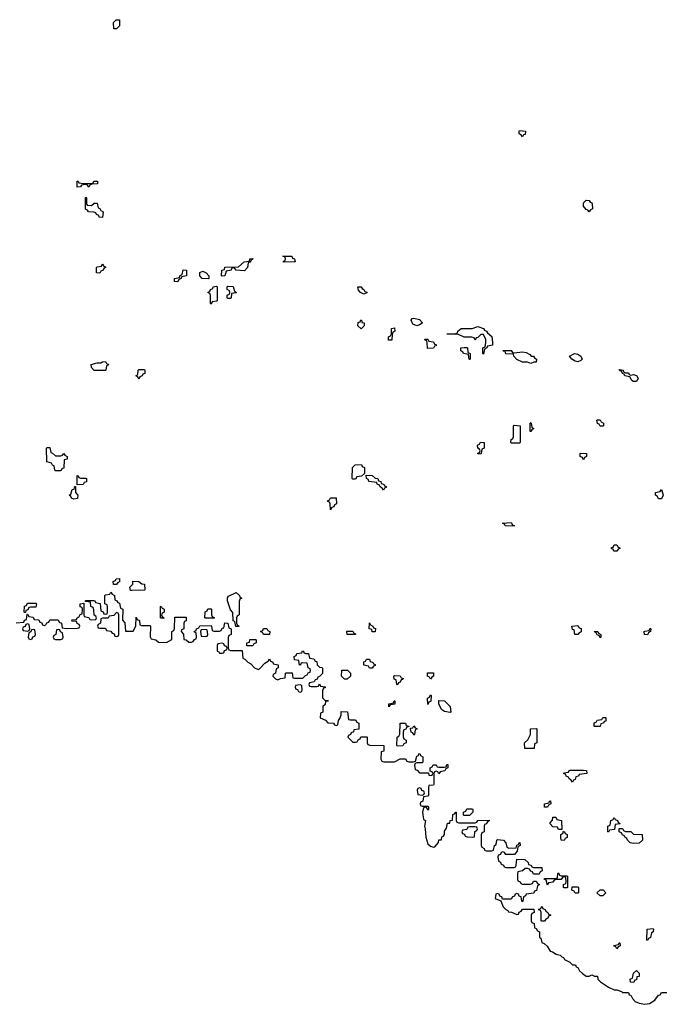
# Model space of a CAD drawing. Header units: inches. Extents: x 2602844 to 2692189, y 936934 to 1026383.
# Tile 4 of 58: x 2619193 to 2623824, y 965509 to 972591. Entities that reach past the tile are written whole.
import ezdxf

# ---------------------------------------------------------------- set-up
doc = ezdxf.new("R2010")
doc.units = ezdxf.units.IN
doc.header["$MEASUREMENT"] = 0
for name, color, linetype in [('C6916', 7, 'Continuous'), ('C6917', 7, 'Continuous'), ('C6926', 7, 'Continuous'), ('C6927', 7, 'Continuous')]:
    doc.layers.add(name, color=color, linetype=linetype)

msp = doc.modelspace()

# ---------------------------------------------------------------- linework, layer by layer
at = {"layer": 'C6916', "color": 6}
for points in [[(2619450, 969454), (2619490, 969454), (2619502, 969458), (2619510, 969472), (2619518, 969458), (2619534, 969450), (2619534, 969430), (2619514, 969426), (2619510, 969366), (2619498, 969362), (2619490, 969346), (2619450, 969346), (2619446, 969350), (2619442, 969382), (2619428, 969388), (2619422, 969402), (2619388, 969410), (2619386, 969510), (2619390, 969514), (2619410, 969514), (2619418, 969478), (2619430, 969474)], [(2619630, 969294), (2619670, 969294), (2619674, 969290), (2619672.7, 969267.3), (2619658, 969262), (2619650, 969248), (2619606, 969246), (2619607.3, 969312.7), (2619614, 969310), (2619618, 969298)], [(2619583.1, 969143.1), (2619566, 969150), (2619562, 969162), (2619548, 969170), (2619562, 969178), (2619570, 969212), (2619586, 969214), (2619590, 969234), (2619594, 969234), (2619594, 969190), (2619612, 969170), (2619610, 969148)], [(2619868, 968528), (2619866, 968550), (2619882, 968558), (2619886, 968570), (2619910, 968572), (2619911.6, 968548.4), (2619898, 968542), (2619890, 968528)], [(2619230, 968326), (2619226, 968330), (2619228.4, 968371.6), (2619242, 968378), (2619250, 968394), (2619310, 968394), (2619314, 968390), (2619310, 968366), (2619270, 968366), (2619258, 968362), (2619252.7, 968347.3), (2619238, 968342), (2619234, 968326)], [(2619890, 968326), (2619870, 968306), (2619838, 968302), (2619830, 968286), (2619790, 968286), (2619778, 968282), (2619774, 968250), (2619758, 968242), (2619754, 968230), (2619758, 968218), (2619770, 968214), (2619810, 968214), (2619818, 968198), (2619850, 968194), (2619858, 968178), (2619872.7, 968172.7), (2619878, 968158), (2619890, 968154), (2619902, 968158), (2619906, 968170), (2619906, 968310), (2619902, 968322)], [(2619250, 968246), (2619238, 968242), (2619232.7, 968227.3), (2619218, 968222), (2619214, 968210), (2619218, 968198), (2619250, 968194), (2619262, 968198), (2619266, 968210), (2619262, 968242)], [(2619290, 968206), (2619278, 968202), (2619272.7, 968187.3), (2619258, 968182), (2619254, 968150), (2619258, 968138), (2619270, 968134), (2619282, 968138), (2619287.3, 968152.7), (2619302, 968158), (2619306, 968170), (2619302, 968202)], [(2619470, 968206), (2619458, 968202), (2619454, 968170), (2619438, 968162), (2619434, 968150), (2619438, 968138), (2619450, 968134), (2619490, 968134), (2619502, 968138), (2619506, 968150), (2619502, 968182), (2619487.3, 968187.3), (2619482, 968202)]]:
    msp.add_lwpolyline(points, close=True, dxfattribs=at)
for points in [[(2619168, 968252), (2619222, 968258), (2619228, 968272), (2619242, 968278), (2619246, 968314), (2619250, 968314), (2619258, 968298), (2619290, 968294), (2619298, 968278), (2619330, 968274), (2619338, 968258), (2619352.7, 968252.7), (2619358, 968238), (2619370, 968234), (2619382, 968238), (2619387.3, 968252.7), (2619402, 968258), (2619410, 968274), (2619470, 968274), (2619478, 968258), (2619494, 968250), (2619498, 968218), (2619530, 968212), (2619610, 968214), (2619622, 968218), (2619626, 968230), (2619622, 968242), (2619607.3, 968247.3), (2619602, 968262), (2619570, 968266), (2619566, 968270), (2619570, 968274), (2619602, 968278), (2619606, 968290), (2619622, 968298), (2619628, 968312), (2619642, 968318), (2619646, 968350), (2619642, 968362), (2619628.4, 968368.4), (2619628, 968390), (2619654, 968394), (2619654, 968310), (2619658, 968298), (2619691.6, 968291.6), (2619698, 968278), (2619710, 968274), (2619742, 968278), (2619746, 968290), (2619742, 968302), (2619728, 968308), (2619727.3, 968347.3), (2619722, 968362), (2619706, 968370), (2619702, 968402), (2619666, 968406), (2619666, 968410), (2619670, 968414), (2619727.3, 968412.7), (2619734, 968410), (2619738, 968398), (2619772.7, 968392.7), (2619778, 968338), (2619792.7, 968332.7), (2619798, 968318), (2619810, 968314), (2619822, 968318), (2619826, 968330), (2619826, 968370), (2619822, 968382), (2619806, 968390), (2619806, 968450), (2619810, 968454), (2619842, 968458), (2619850, 968474), (2619858, 968458), (2619874, 968450), (2619878, 968418), (2619892, 968412), (2619898, 968398), (2619910, 968394), (2619918, 968358), (2619934, 968350), (2619932.7, 968272.7), (2619950, 968254), (2619954, 968194), (2620000, 968194)], [(2620000, 968486.2), (2619990, 968486), (2619986, 968510), (2620000, 968524)]]:
    msp.add_lwpolyline(points, dxfattribs=at)
at = {"layer": 'C6917', "color": 6}
for points in [[(2619870, 972526), (2619868, 972570), (2619886, 972590), (2619910, 972591.3), (2619910, 972546), (2619890, 972526)], [(2619690, 971386), (2619682, 971402), (2619670, 971406), (2619638, 971402), (2619631.6, 971388.4), (2619607.3, 971387.3), (2619606, 971430), (2619614, 971430), (2619618, 971418), (2619650, 971412), (2619710, 971414), (2619722, 971418), (2619726, 971430), (2619752, 971430), (2619754, 971410), (2619712.7, 971407.3), (2619698, 971402)], [(2619710, 971254), (2619728.4, 971271.6), (2619751.1, 971271.1), (2619758, 971238), (2619770, 971234), (2619778, 971218), (2619794, 971210), (2619790, 971168), (2619766, 971170), (2619762, 971182), (2619746, 971190), (2619742, 971202), (2619727.3, 971207.3), (2619688.4, 971208.4), (2619682, 971222), (2619667.3, 971227.3), (2619666, 971310), (2619670, 971314), (2619674, 971310), (2619674, 971270), (2619678, 971258)], [(2619770, 970768), (2619746, 970770), (2619746, 970810), (2619750, 970814), (2619782, 970818), (2619790, 970834), (2619798, 970818), (2619810, 970814), (2619811.1, 970808.9), (2619798, 970802), (2619794, 970790), (2619778, 970782)], [(2619730, 970068), (2619708.7, 970090), (2619708, 970110), (2619750, 970122), (2619778, 970122), (2619790, 970131.3), (2619811.6, 970131.6), (2619818, 970118), (2619830, 970114), (2619831.3, 970108.7), (2619818, 970102), (2619814, 970070), (2619810, 970068)]]:
    msp.add_lwpolyline(points, close=True, dxfattribs=at)
at = {"layer": 'C6926', "color": 6}
for points in [[(2623636.4, 970000), (2623630, 969988.7), (2623608.4, 969988.4), (2623596.4, 969996.4), (2623594.4, 970000)], [(2620000, 968524), (2620006, 968530), (2620007.3, 968552.7), (2620051.1, 968551.1), (2620072.7, 968532.7), (2620091.3, 968531.3), (2620094, 968490), (2620090, 968488), (2620000, 968486.2)], [(2620000, 968194), (2620010, 968194), (2620029.2, 968230), (2620030, 968294), (2620038, 968278), (2620054, 968270), (2620058, 968238), (2620070, 968234), (2620130, 968234), (2620134, 968230), (2620132.7, 968152.7), (2620138, 968138), (2620171.6, 968131.6), (2620192.7, 968112.7), (2620250, 968112), (2620287.3, 968132.7), (2620288.9, 968191.1), (2620302, 968198), (2620307.3, 968212.7), (2620310, 968294), (2620390, 968294), (2620391.6, 968268.4), (2620378, 968262), (2620374, 968250), (2620374, 968210), (2620358, 968202), (2620354, 968190), (2620371.6, 968171.6), (2620374, 968134), (2620391.6, 968131.6), (2620410, 968114), (2620430, 968114), (2620442, 968118), (2620450, 968134), (2620462, 968138), (2620466, 968150), (2620462, 968182), (2620450, 968186), (2620448.4, 968191.6), (2620462, 968198), (2620466, 968210), (2620482, 968218), (2620488.4, 968231.6), (2620570, 968234), (2620574, 968230), (2620578, 968198), (2620590, 968194), (2620630, 968194), (2620642, 968198), (2620650, 968214), (2620662, 968218), (2620668, 968252), (2620691.6, 968251.6), (2620698, 968218), (2620714, 968210), (2620714, 968170), (2620698, 968162), (2620692.7, 968147.3), (2620694, 968070), (2620698, 968058), (2620710, 968054), (2620792.7, 968052.7), (2620798, 967998), (2620812.7, 967992.7), (2620834, 967970), (2620856.9, 967956.9), (2620882, 967930), (2620910, 967918), (2620919, 967921), (2620956.4, 967963.6), (2620982, 967978), (2620990, 967994), (2620998, 967978), (2621014, 967970), (2621018, 967958), (2621052, 967950), (2621054, 967930), (2621038, 967922), (2621034, 967890), (2621018, 967882), (2621014, 967870), (2621034, 967850), (2621050, 967842), (2621068.4, 967851.6), (2621102, 967858), (2621106, 967890), (2621110, 967894), (2621152.7, 967892.7), (2621158, 967858), (2621170, 967854), (2621230, 967854), (2621250, 967874), (2621262, 967878), (2621268, 967892), (2621282, 967898), (2621286, 967910), (2621282, 967922), (2621268.4, 967928.4), (2621262, 967962), (2621230, 967966), (2621218, 967962), (2621214, 967950), (2621207.3, 967947.3), (2621202, 967982), (2621170, 967986), (2621168, 968010), (2621182, 968018), (2621187.3, 968032.7), (2621222, 968038), (2621228, 968052), (2621234, 968050), (2621238, 968038), (2621252, 968032), (2621270, 968031.3), (2621278, 967998), (2621310, 967994), (2621318, 967978), (2621330, 967974), (2621334, 967950), (2621350, 967934), (2621370, 967932), (2621372.7, 967927.3), (2621371.1, 967888.9), (2621350, 967866), (2621338, 967862), (2621332.7, 967847.3), (2621318, 967842), (2621312.7, 967827.3), (2621278, 967822), (2621274, 967810), (2621278, 967798), (2621290, 967794), (2621330, 967794), (2621342, 967798), (2621350, 967814), (2621358, 967798), (2621391.6, 967791.6), (2621390, 967786), (2621378, 967782), (2621372.7, 967767.3), (2621372.7, 967712.7), (2621390, 967694), (2621410, 967694), (2621414, 967690), (2621394, 967686), (2621390, 967666), (2621374, 967650), (2621374, 967610), (2621358, 967602), (2621354, 967570), (2621392.7, 967552.7), (2621410, 967534), (2621452, 967532), (2621458, 967518), (2621470, 967514), (2621482, 967518), (2621486, 967550), (2621496.4, 967563.6), (2621506, 967590), (2621506, 967614), (2621552.7, 967612.7), (2621558, 967558), (2621570, 967554), (2621610, 967554), (2621618, 967538), (2621634, 967530), (2621632.7, 967487.3), (2621598, 967482), (2621594, 967470), (2621578, 967462), (2621574, 967450), (2621558, 967442), (2621554, 967430), (2621590, 967394), (2621610, 967394), (2621622, 967398), (2621628, 967412), (2621642, 967418), (2621647.3, 967432.7), (2621690, 967434), (2621694, 967430), (2621694, 967390), (2621698, 967378), (2621712.7, 967372.7), (2621814, 967370), (2621812, 967330), (2621794, 967326), (2621792.7, 967272.7), (2621798, 967258), (2621812.7, 967252.7), (2621890, 967252), (2621930, 967274), (2621970, 967274), (2621978, 967258), (2621992.7, 967252.7), (2622027.3, 967252.7), (2622042, 967258), (2622050, 967294), (2622062, 967298), (2622066, 967310), (2622072, 967312), (2622078, 967298), (2622094, 967290), (2622094, 967250), (2622090, 967246), (2622050, 967246), (2622038, 967242), (2622034, 967230), (2622038, 967198), (2622052.7, 967192.7), (2622070, 967174), (2622134, 967174), (2622138, 967158), (2622150, 967154), (2622162, 967158), (2622166, 967170), (2622162, 967182), (2622146, 967186), (2622146, 967210), (2622162, 967218), (2622168.4, 967231.6), (2622190, 967232), (2622198, 967218), (2622210, 967214), (2622250, 967214), (2622262, 967218), (2622267.3, 967232.7), (2622272.7, 967232.7), (2622274, 967210), (2622258, 967202), (2622251.6, 967188.4), (2622218, 967182), (2622210, 967166), (2622202, 967182), (2622190, 967186), (2622178, 967182), (2622174, 967170), (2622174, 967090), (2622170, 967086), (2622138, 967082), (2622134, 967070), (2622134, 967010), (2622130, 967006), (2622098, 967002), (2622094, 966970), (2622078, 966962), (2622074, 966950), (2622078, 966938), (2622090, 966934), (2622130, 966934), (2622134, 966930), (2622134, 966910), (2622130, 966906), (2622122, 966922), (2622110, 966926), (2622098, 966922), (2622092, 966890), (2622098, 966838), (2622114, 966830), (2622104.7, 966790), (2622110.7, 966770.7), (2622115, 966710), (2622130, 966662.7), (2622150, 966646.5), (2622170, 966638), (2622179.5, 966640.5), (2622207, 966673), (2622210, 966690.8), (2622228.4, 966691.6), (2622230, 966714), (2622242, 966718), (2622248.7, 966731.3), (2622250, 966754), (2622264, 966776), (2622270, 966810.8), (2622288.4, 966811.6), (2622290, 966832), (2622306, 966834), (2622310, 966874), (2622322, 966878), (2622330, 966892), (2622334, 966890), (2622334, 966830), (2622338, 966818), (2622350, 966814), (2622470, 966814), (2622482, 966818), (2622490, 966832), (2622570, 966834), (2622571.6, 966828.4), (2622558, 966822), (2622550, 966806), (2622538, 966802), (2622534, 966790), (2622534, 966750), (2622518, 966742), (2622512.7, 966727.3), (2622514, 966650), (2622518, 966638), (2622534, 966630), (2622538, 966618), (2622550, 966614), (2622590, 966614), (2622602, 966618), (2622608.4, 966651.6), (2622622, 966658), (2622626, 966690), (2622630, 966694), (2622674, 966690), (2622692, 966670), (2622698, 966638), (2622712.7, 966632.7), (2622766, 966634), (2622770, 966654), (2622782, 966658), (2622786, 966670), (2622792.7, 966672.7), (2622794, 966650), (2622778, 966642), (2622772, 966610), (2622752.7, 966587.3), (2622690, 966586), (2622682, 966602), (2622670, 966606), (2622658, 966602), (2622652.7, 966587.3), (2622638, 966582), (2622634, 966570), (2622638, 966538), (2622652, 966532), (2622658, 966518), (2622674, 966510), (2622678, 966498), (2622690, 966494), (2622750, 966494), (2622762, 966498), (2622766, 966510), (2622770, 966554), (2622828.4, 966551.6), (2622852, 966530), (2622854, 966514), (2622874, 966510), (2622878, 966498), (2622890, 966494), (2622950, 966494), (2622951.3, 966468.7), (2622938, 966462), (2622930, 966446), (2622890, 966446), (2622882, 966462), (2622870, 966466), (2622862, 966482), (2622850, 966486), (2622830, 966486), (2622810, 966468), (2622778, 966462), (2622774, 966450), (2622774, 966410), (2622778, 966398), (2622794, 966390), (2622798, 966378), (2622810, 966374), (2622867.3, 966372.7), (2622882, 966378), (2622890, 966394), (2622910, 966394), (2622918, 966378), (2622934, 966370), (2622918, 966362), (2622911.6, 966328.4), (2622898, 966322), (2622892.7, 966307.3), (2622838, 966302), (2622832, 966288), (2622818, 966282), (2622814, 966250), (2622810, 966246), (2622806, 966250), (2622802, 966282), (2622787.3, 966287.3), (2622782, 966302), (2622770, 966306), (2622758, 966302), (2622752.7, 966287.3), (2622738, 966282), (2622730, 966266), (2622666, 966266), (2622662, 966282), (2622647.3, 966287.3), (2622642, 966302), (2622630, 966306), (2622618, 966302), (2622614, 966270), (2622654, 966254), (2622672, 966210), (2622690, 966192), (2622704.7, 966184.7), (2622710, 966174), (2622731.6, 966171.6), (2622770, 966154), (2622782, 966158), (2622787.3, 966172.7), (2622802, 966178), (2622810, 966194), (2622892.7, 966192.7), (2622894, 966170), (2622878, 966162), (2622874, 966150), (2622874, 966110), (2622878, 966098), (2622894, 966090), (2622898, 966058), (2622910, 966054), (2622918, 966038), (2622934, 966030), (2622934, 965990), (2622943.6, 965983.6), (2622950, 965954), (2622966.4, 965946.4), (2622987.3, 965927.3), (2623010, 965892), (2623027.3, 965887.3), (2623054, 965870), (2623082, 965862), (2623094, 965850), (2623106, 965846), (2623114, 965830), (2623151.6, 965811.6), (2623170, 965794), (2623192.7, 965792.7), (2623198, 965778), (2623210, 965774), (2623222, 965750), (2623242, 965730), (2623270, 965712), (2623290, 965712), (2623310, 965722), (2623330, 965712), (2623350, 965712), (2623352, 965690), (2623372, 965670), (2623430, 965631.3), (2623470, 965614), (2623490, 965614), (2623522, 965602), (2623530, 965594), (2623572.7, 965592.7), (2623578, 965578), (2623590, 965574), (2623602.8, 965550), (2623620.5, 965530), (2623650, 965516.5), (2623690, 965508.9), (2623725.6, 965514.4), (2623762, 965538), (2623790, 965574), (2623802, 965578), (2623810, 965594), (2623850, 965594)]]:
    msp.add_lwpolyline(points, dxfattribs=at)
for points in [[(2622730, 969546), (2622726, 969550), (2622728.4, 969571.6), (2622742, 969578), (2622746, 969590), (2622746, 969670), (2622750, 969674), (2622794, 969670), (2622794, 969550), (2622790, 969546)], [(2622870, 969628), (2622866, 969630), (2622866, 969690), (2622870, 969694), (2622874, 969690), (2622878, 969658), (2622892, 969650), (2622878, 969642)], [(2623370, 969668), (2623362, 969682), (2623350, 969686), (2623346, 969710), (2623350, 969714), (2623370, 969714), (2623378, 969698), (2623394, 969690), (2623394, 969670), (2623390, 969668)], [(2622510, 969466), (2622488.4, 969468.4), (2622490, 969474), (2622502, 969478), (2622506, 969490), (2622502, 969502), (2622488.4, 969508.4), (2622488, 969530), (2622502, 969538), (2622508.7, 969551.3), (2622531.1, 969551.1), (2622534, 969550), (2622534, 969510), (2622518, 969502), (2622514, 969470)], [(2623250, 969426), (2623242, 969442), (2623226, 969450), (2623226, 969470), (2623230, 969474), (2623272, 969470), (2623272, 969450), (2623258, 969442)], [(2621590, 969286), (2621586, 969290), (2621588, 969370), (2621606, 969390), (2621652, 969392), (2621658, 969378), (2621674, 969370), (2621674, 969326), (2621651.6, 969308.4), (2621618, 969302), (2621610, 969286)], [(2621810, 969206), (2621802, 969222), (2621786, 969230), (2621782, 969242), (2621766, 969250), (2621762, 969262), (2621706, 969270), (2621702, 969282), (2621688, 969290), (2621686, 969314), (2621730, 969312), (2621750, 969294), (2621770, 969292), (2621774, 969274), (2621792, 969270), (2621794, 969254), (2621814, 969250), (2621818, 969238), (2621831.6, 969231.6), (2621830, 969226), (2621818, 969222)], [(2623790, 969146), (2623782, 969162), (2623768, 969170), (2623768.9, 969191.1), (2623802, 969198), (2623810, 969212), (2623822, 969170), (2623810, 969146)], [(2621430, 969066), (2621426, 969110), (2621422, 969122), (2621410, 969126), (2621408.4, 969131.6), (2621422, 969138), (2621428.9, 969151.1), (2621470, 969152), (2621471.6, 969108.4), (2621458, 969102), (2621452.7, 969087.3), (2621438, 969082)], [(2622750, 968948), (2622686, 968950), (2622682, 968962), (2622668, 968970), (2622730, 968974), (2622738, 968958), (2622752, 968952)], [(2623468.4, 968768.4), (2623462, 968782), (2623450, 968786), (2623450, 968794), (2623462, 968798), (2623470, 968814), (2623490, 968814), (2623498, 968798), (2623514, 968790), (2623498, 968782), (2623490, 968768.7)], [(2620770, 968226), (2620747.3, 968227.3), (2620742, 968262), (2620728, 968268), (2620727.3, 968327.3), (2620710, 968346), (2620688.4, 968411.6), (2620688, 968432), (2620696.4, 968443.6), (2620750, 968472), (2620774, 968450), (2620778, 968438), (2620792, 968430), (2620778, 968422), (2620772.7, 968407.3), (2620772, 968310), (2620758, 968302), (2620754, 968290), (2620754, 968250), (2620758, 968238), (2620772, 968230)], [(2620210, 968286), (2620206, 968290), (2620206, 968370), (2620210, 968372), (2620218, 968358), (2620232, 968350), (2620232, 968330), (2620218, 968322), (2620214, 968310), (2620218, 968298), (2620232, 968290), (2620230, 968286)], [(2620530, 968286), (2620526, 968290), (2620528.4, 968331.6), (2620542, 968338), (2620547.3, 968352.7), (2620570, 968354), (2620574, 968350), (2620574, 968310), (2620578, 968298), (2620594, 968290), (2620590, 968286)], [(2621750, 968188), (2621730, 968188.7), (2621726, 968206), (2621708, 968210), (2621710, 968252), (2621718, 968238), (2621734, 968230), (2621738, 968218), (2621752.7, 968212.7)], [(2620530, 968206), (2620498, 968202), (2620494, 968190), (2620498, 968158), (2620530, 968154), (2620542, 968158), (2620546, 968170), (2620542, 968202)], [(2620990, 968168), (2620948.4, 968168.4), (2620942, 968182), (2620926, 968190), (2620942, 968198), (2620948.4, 968211.6), (2620971.1, 968211.1), (2620978, 968198), (2620994, 968190)], [(2621550, 968168), (2621546, 968190), (2621550, 968194), (2621590, 968194), (2621598, 968178), (2621610, 968174), (2621610, 968168)], [(2623210, 968168), (2623188, 968170), (2623182, 968202), (2623170, 968206), (2623166, 968230), (2623210, 968234), (2623218, 968218), (2623232.7, 968212.7), (2623232.7, 968187.3), (2623218, 968182)], [(2623370, 968146), (2623362, 968162), (2623347.3, 968167.3), (2623342, 968182), (2623326, 968190), (2623354, 968190), (2623358, 968178), (2623374, 968170), (2623374, 968150)], [(2623710, 968166), (2623688, 968168), (2623686, 968190), (2623690, 968194), (2623722, 968198), (2623730, 968214), (2623734, 968210), (2623732, 968190), (2623718, 968182)], [(2620650, 968106), (2620618, 968102), (2620614, 968090), (2620614, 968050), (2620625.4, 968045.4), (2620630, 968034), (2620650, 968034), (2620662, 968038), (2620667.3, 968052.7), (2620682, 968058), (2620686, 968070), (2620682, 968082), (2620667.3, 968087.3), (2620662, 968102)], [(2620827.3, 968087.3), (2620828, 968110), (2620846, 968114), (2620850, 968132), (2620890, 968134), (2620894, 968130), (2620894, 968110), (2620878, 968102), (2620870, 968088)], [(2621710, 967926), (2621702, 967942), (2621668.4, 967948.4), (2621668.4, 967971.6), (2621682, 967978), (2621688, 967992), (2621710, 967991.3), (2621714, 967974), (2621734, 967970), (2621738, 967958), (2621750, 967954), (2621750, 967946), (2621738, 967942), (2621730, 967926)], [(2621530, 967848), (2621509.2, 967869.2), (2621510, 967911.3), (2621551.6, 967911.6), (2621574, 967890), (2621574, 967870), (2621550, 967848.7)], [(2622150, 967848), (2622142, 967862), (2622128, 967870), (2622128, 967892), (2622170, 967894), (2622171.6, 967868.4), (2622158, 967862)], [(2621910, 967808), (2621906, 967810), (2621902, 967842), (2621888.4, 967848.4), (2621886, 967870), (2621890, 967874), (2621930, 967872), (2621938, 967858), (2621951.6, 967851.6), (2621950, 967846), (2621938, 967842), (2621930, 967826), (2621918, 967822)], [(2621210, 967806), (2621178, 967802), (2621174, 967790), (2621178, 967778), (2621192.7, 967772.7), (2621198, 967758), (2621210, 967754), (2621222, 967758), (2621226, 967770), (2621222, 967802)], [(2621850, 967648), (2621848.9, 967671.1), (2621882, 967678), (2621887.3, 967692.7), (2621892.7, 967692.7), (2621892.7, 967667.3), (2621858, 967662)], [(2622130, 967666), (2622128, 967710), (2622142, 967718), (2622150, 967734), (2622154, 967730), (2622151.6, 967688.4), (2622138, 967682)], [(2622290, 967608.7), (2622250, 967615.3), (2622228, 967630), (2622208.7, 967670), (2622210, 967694), (2622250, 967692), (2622290, 967652), (2622294, 967610)], [(2623330, 967506), (2623326, 967510), (2623327.3, 967532.7), (2623342, 967538), (2623348.4, 967551.6), (2623382, 967558), (2623390, 967572), (2623411.3, 967571.3), (2623410, 967546), (2623398, 967542), (2623394, 967530), (2623374, 967526), (2623370, 967508)], [(2621910, 967366), (2621906, 967370), (2621908, 967430), (2621922, 967438), (2621927.3, 967452.7), (2621930, 967532), (2621970, 967532), (2621974, 967514), (2621994, 967510), (2621994, 967506), (2621978, 967502), (2621970, 967486), (2621958, 967482), (2621952.7, 967467.3), (2621952.7, 967432.7), (2621958, 967418), (2621974, 967410), (2621974, 967390), (2621958, 967382), (2621950, 967368)], [(2622030, 967446), (2622022, 967462), (2622010, 967466), (2622006, 967490), (2622006, 967494), (2622022, 967498), (2622030, 967512), (2622038, 967498), (2622052, 967490), (2622038, 967482), (2622034, 967450)], [(2622828.4, 967348.4), (2622826, 967390), (2622848.7, 967411.3), (2622868, 967450), (2622869.4, 967490.6), (2622910, 967492), (2622914, 967490), (2622914, 967390), (2622898, 967382), (2622894, 967350), (2622890, 967348.7)], [(2623170, 967106), (2623162, 967122), (2623146, 967130), (2623142, 967142), (2623126, 967150), (2623122, 967162), (2623106, 967170), (2623110, 967174), (2623142, 967178), (2623146, 967190), (2623152.7, 967192.7), (2623250, 967194), (2623272, 967190), (2623274, 967170), (2623218, 967162), (2623214, 967150), (2623194, 967146), (2623190, 967126), (2623178, 967122)], [(2622070, 967066), (2622058, 967062), (2622054, 967050), (2622058, 967018), (2622090, 967014), (2622102, 967018), (2622106, 967030), (2622102, 967042), (2622087.3, 967047.3), (2622082, 967062)], [(2622968, 966928), (2622968, 966950), (2623002, 966958), (2623006, 966970), (2623011.6, 966971.6), (2623014, 966950), (2622998, 966942), (2622990, 966928)], [(2622390, 966866), (2622386, 966870), (2622386, 966890), (2622402, 966898), (2622410, 966914), (2622450, 966914), (2622454, 966910), (2622454, 966890), (2622430, 966868)], [(2623070, 966766), (2623062, 966782), (2623030, 966786), (2623010, 966806), (2623010, 966814), (2623027.3, 966832.7), (2623030, 966854), (2623050, 966854), (2623058, 966838), (2623092, 966830), (2623094, 966766), (2623090, 966766)], [(2623430, 966748), (2623426, 966750), (2623426, 966790), (2623442, 966798), (2623446, 966830), (2623462, 966838), (2623470, 966852), (2623478, 966838), (2623494, 966830), (2623498, 966818), (2623514, 966810), (2623510, 966806), (2623478, 966802), (2623472.7, 966767.3), (2623438, 966762)], [(2622470, 966786), (2622430, 966786), (2622418, 966782), (2622410, 966766), (2622378, 966762), (2622374, 966750), (2622378, 966738), (2622392.7, 966732.7), (2622398, 966718), (2622412.7, 966712.7), (2622450, 966712), (2622466, 966714), (2622468, 966752), (2622482, 966758), (2622486, 966770), (2622482, 966782)], [(2623610, 966666), (2623586, 966670), (2623566, 966690), (2623562, 966702), (2623546, 966710), (2623542, 966722), (2623530, 966726), (2623522, 966742), (2623506, 966750), (2623507.3, 966772.7), (2623530, 966774), (2623538, 966758), (2623552.7, 966752.7), (2623590, 966751.3), (2623610, 966732), (2623670.9, 966730.9), (2623674, 966690), (2623650, 966668)], [(2623110, 966688), (2623088.9, 966688.9), (2623086, 966710), (2623086, 966730), (2623102, 966738), (2623106, 966754), (2623114, 966750), (2623118, 966738), (2623132, 966730), (2623131.6, 966708.4), (2623118, 966702)], [(2623090, 966434), (2623130, 966434), (2623134, 966430), (2623134, 966350), (2623130, 966346), (2623110, 966346), (2623106, 966350), (2623106, 966370), (2623122, 966378), (2623126, 966390), (2623122, 966422), (2623110, 966426), (2623098, 966422), (2623090, 966406), (2623052.7, 966407.3), (2623038, 966402), (2623030, 966388), (2622998, 966382), (2622990, 966366), (2622982, 966402), (2622966, 966410), (2622970, 966414), (2623047.3, 966412.7), (2623062, 966418), (2623066, 966450), (2623070, 966454), (2623078, 966438)], [(2623190, 966308), (2623182, 966322), (2623166, 966330), (2623167.3, 966352.7), (2623210, 966354), (2623214, 966350), (2623214, 966310), (2623210, 966308)], [(2623370, 966288), (2623346, 966310), (2623370, 966332), (2623391.6, 966331.6), (2623411, 966310), (2623390, 966288)], [(2622950, 966106), (2622946, 966110), (2622946, 966170), (2622942, 966182), (2622926, 966190), (2622942, 966198), (2622950, 966214), (2622958, 966198), (2622974, 966190), (2622978, 966178), (2622994, 966170), (2622998, 966158), (2623014, 966150), (2622998, 966142), (2622992.7, 966127.3), (2622978, 966122), (2622970, 966108)], [(2623710, 965968), (2623706, 965970), (2623708, 966050), (2623750, 966054), (2623754, 966050), (2623752, 966030), (2623738, 966022), (2623731.6, 965988.4), (2623718, 965982)], [(2623490, 965908), (2623482, 965922), (2623470, 965926), (2623468.4, 965931.6), (2623502, 965938), (2623506, 965950), (2623511.6, 965951.6), (2623514, 965930), (2623498, 965922)], [(2623610, 965666), (2623588, 965668), (2623586, 965690), (2623602, 965698), (2623610, 965734), (2623630, 965752), (2623650, 965734), (2623651, 965710), (2623634, 965706), (2623630, 965686), (2623618, 965682)]]:
    msp.add_lwpolyline(points, close=True, dxfattribs=at)
at = {"layer": 'C6927', "color": 6}
for points in [[(2622810, 971748), (2622802, 971762), (2622788, 971770), (2622786, 971790), (2622790, 971794), (2622832, 971790), (2622830, 971766), (2622818, 971762)], [(2623290, 971208.7), (2623282, 971222), (2623270, 971226), (2623248.7, 971250), (2623250, 971274), (2623270, 971292), (2623291.6, 971291.6), (2623298, 971278), (2623310, 971274), (2623312.7, 971267.3), (2623314, 971230), (2623298, 971222)], [(2620810, 970786), (2620750, 970788.7), (2620742, 970802), (2620730, 970806), (2620718, 970802), (2620714, 970790), (2620678, 970782), (2620670, 970748), (2620650, 970746), (2620646, 970750), (2620648, 970790), (2620666, 970794), (2620670, 970812), (2620767.3, 970812.7), (2620808, 970850), (2620846, 970854), (2620850, 970872), (2620870, 970874), (2620874, 970870), (2620858, 970862), (2620850, 970846), (2620838, 970842), (2620832, 970810)], [(2621090, 970848), (2621090, 970854), (2621102, 970858), (2621106, 970870), (2621102, 970882), (2621086, 970890), (2621151, 970890), (2621156.9, 970876.9), (2621171.3, 970870), (2621174, 970850), (2621170, 970848.7)], [(2620330, 970706), (2620307.3, 970707.3), (2620308, 970730), (2620342, 970738), (2620348, 970752), (2620362, 970758), (2620370, 970792), (2620394, 970790), (2620394, 970750), (2620358, 970742), (2620354, 970730), (2620338, 970722)], [(2620550, 970728), (2620506, 970730), (2620488, 970750), (2620490, 970774), (2620510, 970782), (2620534, 970770), (2620554, 970750), (2620554, 970730)], [(2620570, 970546), (2620566, 970550), (2620566, 970610), (2620562, 970622), (2620546, 970630), (2620562, 970638), (2620566, 970650), (2620582, 970658), (2620586, 970670), (2620610, 970674), (2620614, 970670), (2620614, 970570), (2620610, 970566), (2620578, 970562)], [(2620690, 970586), (2620686, 970590), (2620686, 970610), (2620702, 970618), (2620706, 970630), (2620702, 970642), (2620686, 970650), (2620686, 970670), (2620690, 970674), (2620730, 970672), (2620738, 970638), (2620754, 970630), (2620750, 970626), (2620718, 970622), (2620714, 970590), (2620710, 970586)], [(2621670, 970618), (2621646, 970630), (2621630, 970646), (2621626, 970670), (2621651, 970670), (2621656.9, 970656.9), (2621670, 970651), (2621676, 970636), (2621690.4, 970630.4), (2621690, 970626)], [(2622050, 970388.7), (2622022, 970402), (2622009, 970429), (2622018, 970442), (2622030, 970444.7), (2622070, 970434.8), (2622090, 970412), (2622090, 970408.7), (2622070, 970395.3)], [(2621650, 970368), (2621626, 970390), (2621627.3, 970412.7), (2621642, 970418), (2621648.7, 970431.3), (2621654, 970426), (2621654, 970414), (2621671.3, 970410), (2621672, 970390)], [(2621870, 970286), (2621847.3, 970287.3), (2621846, 970310), (2621862, 970318), (2621867.3, 970332.7), (2621869.1, 970370.9), (2621890, 970374), (2621892, 970350), (2621878, 970342), (2621872.7, 970327.3)], [(2622530, 970186), (2622526, 970190), (2622526, 970230), (2622542, 970238), (2622548, 970270), (2622548, 970290), (2622530, 970326), (2622510, 970326), (2622490, 970306), (2622478, 970302), (2622470, 970286), (2622462, 970302), (2622447.3, 970307.3), (2622390, 970308), (2622350, 970328), (2622269.3, 970329.3), (2622268, 970332), (2622330, 970334), (2622342, 970338), (2622346, 970350), (2622370, 970371), (2622449.1, 970370.9), (2622490, 970384.7), (2622530, 970370.8), (2622536.9, 970356.9), (2622551.3, 970350), (2622558, 970338), (2622590, 970311.3), (2622594, 970270), (2622594, 970250), (2622558, 970242), (2622554, 970230), (2622538, 970222)], [(2622127.3, 970227.3), (2622126, 970270), (2622122, 970282), (2622110, 970286), (2622107.3, 970292.7), (2622130, 970294), (2622138, 970278), (2622170, 970274), (2622178, 970258), (2622190, 970254), (2622190, 970246), (2622178, 970242), (2622170, 970228)], [(2622430, 970146), (2622426, 970150), (2622422, 970182), (2622386, 970190), (2622382, 970202), (2622366, 970210), (2622366, 970230), (2622390, 970234), (2622410, 970234), (2622414, 970230), (2622418, 970198), (2622434, 970190), (2622434, 970150)], [(2622750, 970194), (2622810, 970201), (2622836.9, 970196.9), (2622863.6, 970183.6), (2622872, 970172), (2622890, 970171.3), (2622898, 970158), (2622911.3, 970150), (2622910, 970128), (2622892.7, 970127.3), (2622870, 970118), (2622847.3, 970127.3), (2622810, 970128), (2622770, 970148), (2622748, 970170), (2622746, 970186), (2622690, 970188.7), (2622686, 970206), (2622674, 970206), (2622668.4, 970211.6), (2622730, 970211), (2622738, 970198)], [(2623210, 970129.6), (2623190, 970135.3), (2623166, 970150), (2623148, 970170), (2623186, 970190), (2623210, 970184.7), (2623230.8, 970170), (2623241, 970150), (2623230, 970139)], [(2620050, 970006), (2620042, 970022), (2620028, 970030), (2620042, 970038), (2620046, 970070), (2620050, 970074), (2620090, 970074), (2620094, 970070), (2620092.7, 970047.3), (2620078, 970042), (2620074, 970030), (2620058, 970022)]]:
    msp.add_lwpolyline(points, close=True, dxfattribs=at)
msp.add_lwpolyline([(2623594.4, 970000), (2623582, 970022), (2623546, 970030), (2623542, 970042), (2623530, 970046), (2623522, 970062), (2623510, 970066), (2623506, 970074), (2623534, 970070), (2623538, 970058), (2623551.6, 970051.6), (2623574, 970050), (2623578, 970038), (2623590, 970034), (2623610, 970038), (2623630, 970031), (2623642, 970010), (2623636.4, 970000)], dxfattribs=at)

doc.saveas('drawing.dxf')
